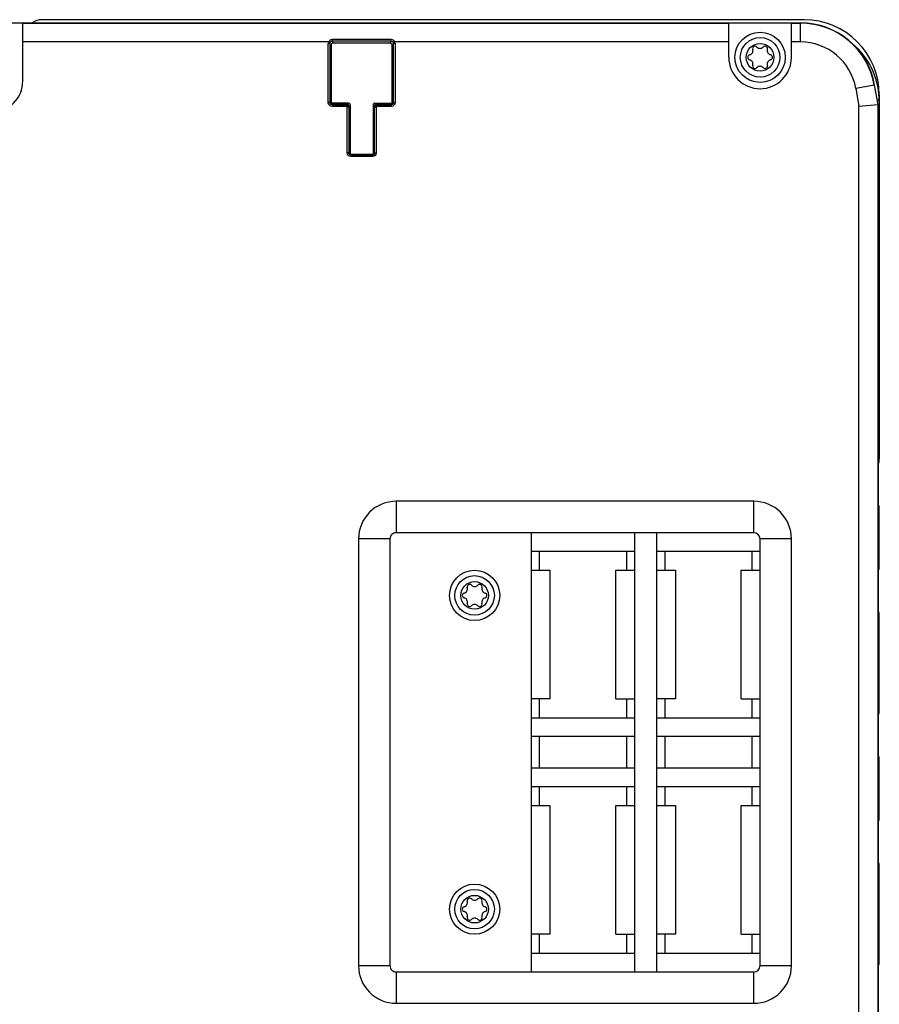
# Model space of a CAD drawing. Extents: x 0 to 594, y 0 to 420.
# Tile 6 of 107: x 243 to 271, y 81 to 113. Entities that reach past the tile are written whole.
import ezdxf

# ---------------------------------------------------------------- set-up
doc = ezdxf.new("R2010")
doc.units = 0
doc.header["$LTSCALE"] = 32.67
doc.layers.get('0').update_dxf_attribs({"linetype": 'CONTINUOUS'})

msp = doc.modelspace()

# ---------------------------------------------------------------- linework, layer by layer
at = {"color": 7, "linetype": 'CONTINUOUS'}
for p, q in [((214.36, 112.459), (252.96, 112.459)), ((243.36, 112.448), (241.16, 112.448)), ((243.36, 110.609), (243.36, 112.448)), ((243.36, 112.448), (265.86, 112.448)), ((268.26, 112.559), (243.96, 112.559)), ((252.96, 112.452), (252.96, 112.459)), ((255.36, 112.452), (252.96, 112.452)), ((255.36, 112.452), (255.36, 112.459)), ((255.36, 112.459), (268.148, 112.459)), ((265.86, 111.359), (265.86, 112.448)), ((267.86, 112.448), (265.86, 112.448)), ((267.86, 111.359), (267.86, 112.448)), ((267.86, 112.448), (268.148, 112.448)), ((268.148, 111.848), (268.148, 112.459)), ((253.106, 111.848), (243.36, 111.848)), ((253.097, 109.915), (253.097, 111.803)), ((253.147, 111.803), (253.097, 111.803)), ((253.152, 111.829), (253.106, 111.848)), ((253.147, 111.803), (253.147, 109.915)), ((253.147, 111.803), (253.195, 111.754)), ((253.195, 109.894), (253.195, 111.754)), ((253.217, 111.872), (253.217, 111.928)), ((255.103, 111.928), (253.217, 111.928)), ((255.103, 111.872), (253.217, 111.872)), ((253.265, 111.824), (253.217, 111.872)), ((253.265, 111.824), (255.055, 111.824)), ((255.103, 111.872), (255.055, 111.824)), ((255.103, 111.872), (255.103, 111.928)), ((255.125, 111.754), (255.174, 111.803)), ((255.125, 111.754), (255.125, 109.894)), ((255.168, 111.829), (255.214, 111.848)), ((255.174, 109.915), (255.174, 111.803)), ((255.223, 111.803), (255.174, 111.803)), ((265.86, 111.848), (255.214, 111.848)), ((255.223, 111.803), (255.223, 109.915)), ((268.148, 111.848), (267.86, 111.848)), ((270.511, 110.476), (269.91, 110.37)), ((270.501, 110.474), (270.609, 109.858)), ((270.62, 109.859), (270.511, 110.476)), ((269.91, 110.37), (270.01, 109.805)), ((270.66, 110.159), (270.66, 98.559)), ((253.147, 109.915), (253.097, 109.915)), ((253.147, 109.915), (253.16, 109.929)), ((253.185, 109.884), (253.195, 109.894)), ((253.745, 109.894), (253.195, 109.894)), ((253.216, 109.845), (253.23, 109.859)), ((253.216, 109.845), (253.216, 109.796)), ((253.216, 109.845), (253.677, 109.845)), ((253.69, 109.859), (253.23, 109.859)), ((253.677, 109.845), (253.69, 109.859)), ((253.677, 109.845), (253.677, 109.796)), ((253.795, 109.844), (253.795, 108.274)), ((254.525, 109.844), (254.525, 108.274)), ((254.575, 109.894), (255.125, 109.894)), ((255.09, 109.859), (254.63, 109.859)), ((254.643, 109.845), (254.63, 109.859)), ((254.643, 109.845), (254.643, 109.796)), ((254.643, 109.845), (255.104, 109.845)), ((255.104, 109.845), (255.09, 109.859)), ((255.104, 109.845), (255.104, 109.796)), ((255.135, 109.884), (255.125, 109.894)), ((255.174, 109.915), (255.16, 109.929)), ((255.174, 109.915), (255.223, 109.915)), ((270.01, 109.805), (270.62, 109.859)), ((270.609, 109.858), (270.609, 69.159)), ((270.62, 109.859), (270.62, 69.225)), ((253.677, 109.796), (253.216, 109.796)), ((253.697, 108.315), (253.697, 109.776)), ((253.747, 109.776), (253.697, 109.776)), ((253.747, 109.776), (253.76, 109.789)), ((253.747, 109.776), (253.747, 108.315)), ((253.76, 108.329), (253.76, 109.789)), ((254.56, 109.789), (254.56, 108.329)), ((254.574, 109.776), (254.56, 109.789)), ((254.574, 108.315), (254.574, 109.776)), ((254.574, 109.776), (254.623, 109.776)), ((254.623, 109.776), (254.623, 108.315)), ((255.104, 109.796), (254.643, 109.796)), ((270.01, 70.159), (270.01, 109.805)), ((253.747, 108.315), (253.697, 108.315)), ((253.76, 108.329), (253.747, 108.315)), ((253.794, 108.266), (253.795, 108.274)), ((254.525, 108.274), (254.527, 108.266)), ((254.56, 108.329), (254.574, 108.315)), ((254.574, 108.315), (254.623, 108.315)), ((253.83, 108.259), (253.816, 108.245)), ((253.816, 108.245), (253.816, 108.196)), ((253.816, 108.245), (254.504, 108.245)), ((254.504, 108.196), (253.816, 108.196)), ((254.49, 108.259), (253.83, 108.259)), ((254.49, 108.259), (254.504, 108.245)), ((254.504, 108.245), (254.504, 108.196)), ((266.66, 97.209), (255.26, 97.209)), ((255.26, 97.209), (255.26, 96.209)), ((266.66, 96.209), (266.66, 97.209)), ((270.66, 95.159), (270.66, 96.959)), ((266.66, 96.209), (255.26, 96.209)), ((259.56, 96.209), (259.56, 82.209)), ((262.86, 96.209), (262.86, 82.209)), ((263.56, 96.209), (263.56, 82.209)), ((255.06, 96.009), (254.06, 96.009)), ((254.06, 96.009), (254.06, 82.409)), ((255.06, 96.009), (255.06, 82.409)), ((267.86, 96.009), (266.86, 96.009)), ((266.86, 82.409), (266.86, 96.009)), ((267.86, 82.409), (267.86, 96.009)), ((262.86, 95.609), (259.56, 95.609)), ((259.82, 95.609), (259.82, 95.009)), ((262.6, 95.609), (262.6, 95.009)), ((266.86, 95.609), (263.56, 95.609)), ((263.82, 95.609), (263.82, 95.009)), ((266.6, 95.609), (266.6, 95.009)), ((259.56, 95.009), (260.16, 95.009)), ((260.16, 95.009), (260.16, 90.909)), ((262.26, 95.009), (262.86, 95.009)), ((262.26, 90.909), (262.26, 95.009)), ((263.56, 95.009), (264.16, 95.009)), ((264.16, 95.009), (264.16, 90.909)), ((266.26, 95.009), (266.86, 95.009)), ((266.26, 90.909), (266.26, 95.009)), ((270.66, 90.559), (270.66, 93.559)), ((260.16, 90.909), (259.56, 90.909)), ((259.82, 90.909), (259.82, 90.309)), ((262.26, 90.909), (262.86, 90.909)), ((262.6, 90.909), (262.6, 90.309)), ((264.16, 90.909), (263.56, 90.909)), ((263.82, 90.909), (263.82, 90.309)), ((266.26, 90.909), (266.86, 90.909)), ((266.6, 90.909), (266.6, 90.309)), ((259.56, 90.309), (262.86, 90.309)), ((263.56, 90.309), (266.86, 90.309)), ((262.86, 89.709), (259.56, 89.709)), ((259.82, 89.709), (259.82, 88.709)), ((262.6, 89.709), (262.6, 88.709)), ((266.86, 89.709), (263.56, 89.709)), ((263.82, 89.709), (263.82, 88.709)), ((266.6, 89.709), (266.6, 88.709)), ((270.66, 87.159), (270.66, 88.959)), ((259.56, 88.709), (262.86, 88.709)), ((263.56, 88.709), (266.86, 88.709)), ((262.86, 88.109), (259.56, 88.109)), ((259.82, 88.109), (259.82, 87.509)), ((262.6, 88.109), (262.6, 87.509)), ((266.86, 88.109), (263.56, 88.109)), ((263.82, 88.109), (263.82, 87.509)), ((266.6, 88.109), (266.6, 87.509)), ((259.56, 87.509), (260.16, 87.509)), ((260.16, 87.509), (260.16, 83.409)), ((262.26, 87.509), (262.86, 87.509)), ((262.26, 83.409), (262.26, 87.509)), ((263.56, 87.509), (264.16, 87.509)), ((264.16, 87.509), (264.16, 83.409)), ((266.26, 87.509), (266.86, 87.509)), ((266.26, 83.409), (266.26, 87.509)), ((270.66, 82.559), (270.66, 85.559)), ((260.16, 83.409), (259.56, 83.409)), ((259.82, 83.409), (259.82, 82.809)), ((262.26, 83.409), (262.86, 83.409)), ((262.6, 83.409), (262.6, 82.809)), ((264.16, 83.409), (263.56, 83.409)), ((263.82, 83.409), (263.82, 82.809)), ((266.26, 83.409), (266.86, 83.409)), ((266.6, 83.409), (266.6, 82.809)), ((259.56, 82.809), (262.86, 82.809)), ((263.56, 82.809), (266.86, 82.809)), ((254.06, 82.409), (255.06, 82.409)), ((266.86, 82.409), (267.86, 82.409)), ((255.26, 82.209), (266.66, 82.209)), ((255.26, 82.209), (255.26, 81.209)), ((266.66, 81.209), (266.66, 82.209)), ((255.26, 81.209), (266.66, 81.209))]:
    msp.add_line(p, q, dxfattribs=at)
for points in [[(253.106, 111.848), (253.101, 111.834), (253.098, 111.818), (253.097, 111.803)], [(253.217, 111.928), (253.17, 111.918), (253.131, 111.89), (253.106, 111.848)], [(253.147, 111.803), (253.147, 111.812), (253.149, 111.821), (253.152, 111.829)], [(253.152, 111.829), (253.167, 111.852), (253.189, 111.867), (253.217, 111.872)], [(253.195, 111.754), (253.203, 111.794), (253.229, 111.817), (253.265, 111.824)], [(255.055, 111.824), (255.095, 111.816), (255.119, 111.79), (255.125, 111.754)], [(255.214, 111.848), (255.187, 111.892), (255.147, 111.92), (255.103, 111.928)], [(255.103, 111.872), (255.131, 111.867), (255.154, 111.852), (255.168, 111.829)], [(255.168, 111.829), (255.171, 111.821), (255.173, 111.812), (255.174, 111.803)], [(255.223, 111.803), (255.222, 111.818), (255.219, 111.834), (255.214, 111.848)], [(253.216, 109.796), (253.169, 109.805), (253.132, 109.83), (253.106, 109.869), (253.097, 109.915)], [(253.216, 109.845), (253.182, 109.854), (253.156, 109.879), (253.147, 109.915)], [(253.23, 109.859), (253.19, 109.867), (253.167, 109.893), (253.16, 109.929)], [(253.185, 109.884), (253.183, 109.881), (253.18, 109.878), (253.18, 109.878)], [(253.677, 109.845), (253.712, 109.836), (253.737, 109.81), (253.747, 109.776)], [(253.76, 109.789), (253.752, 109.829), (253.726, 109.852), (253.69, 109.859)], [(253.795, 109.844), (253.789, 109.872), (253.771, 109.889), (253.745, 109.894)], [(254.575, 109.894), (254.547, 109.888), (254.53, 109.87), (254.525, 109.844)], [(254.63, 109.859), (254.59, 109.851), (254.567, 109.825), (254.56, 109.789)], [(254.574, 109.776), (254.583, 109.811), (254.609, 109.836), (254.643, 109.845)], [(255.16, 109.929), (255.152, 109.889), (255.126, 109.865), (255.09, 109.859)], [(255.223, 109.915), (255.214, 109.868), (255.189, 109.831), (255.15, 109.805), (255.104, 109.796)], [(255.174, 109.915), (255.165, 109.88), (255.14, 109.855), (255.104, 109.845)], [(255.14, 109.878), (255.14, 109.878), (255.138, 109.881), (255.135, 109.884)], [(253.677, 109.796), (253.687, 109.793), (253.694, 109.785), (253.697, 109.776)], [(254.623, 109.776), (254.626, 109.786), (254.634, 109.793), (254.643, 109.796)], [(253.816, 108.196), (253.769, 108.205), (253.732, 108.231), (253.706, 108.269), (253.697, 108.315)], [(253.816, 108.245), (253.781, 108.255), (253.756, 108.28), (253.747, 108.315)], [(253.83, 108.259), (253.79, 108.267), (253.767, 108.293), (253.76, 108.329)], [(254.56, 108.329), (254.552, 108.289), (254.526, 108.265), (254.49, 108.259)], [(254.623, 108.315), (254.614, 108.267), (254.588, 108.23), (254.55, 108.205), (254.504, 108.196)], [(254.574, 108.315), (254.564, 108.28), (254.539, 108.255), (254.504, 108.245)]]:
    msp.add_lwpolyline(points, dxfattribs=at)
for centre, radius in [((266.86, 111.359), 0.8), ((266.86, 111.359), 0.63), ((266.86, 111.359), 0.44), ((257.76, 94.209), 0.8), ((257.76, 94.209), 0.63), ((257.76, 94.209), 0.44), ((257.76, 84.209), 0.8), ((257.76, 84.209), 0.63), ((257.76, 84.209), 0.44)]:
    msp.add_circle(centre, radius, dxfattribs=at)
for centre, radius, start, end in [((243.96, 112.059), 0.5, 90, 126.6394), ((268.148, 110.059), 2.4, 10, 90), ((268.148, 110.059), 2.389, 10, 90), ((268.26, 110.159), 2.4, 0, 90), ((268.148, 110.059), 1.789, 9.9998, 90.0002), ((268.26, 109.959), 2.4, 2.4919, 50.1082), ((266.544, 111.359), 0.079, 103.6336, 256.3664), ((266.493, 111.571), 0.139, 283.6336, 16.3664), ((266.702, 111.633), 0.079, 43.6336, 196.3664), ((266.86, 111.783), 0.139, 223.6336, 316.3664), ((267.018, 111.633), 0.079, 343.6336, 136.3664), ((267.228, 111.571), 0.139, 163.6336, 256.3664), ((267.176, 111.359), 0.079, 283.6336, 76.3664), ((266.86, 111.359), 1, 180, 360), ((266.493, 111.147), 0.139, 343.6336, 76.3664), ((266.702, 111.085), 0.079, 163.6336, 316.3664), ((267.018, 111.085), 0.079, 223.6336, 16.3664), ((267.228, 111.147), 0.139, 103.6336, 196.3664), ((266.86, 110.935), 0.139, 43.6336, 136.3664), ((242.36, 110.609), 1, 270, 360), ((270.558, 110.059), 0.1, 295.3674, 2.4919), ((270.16, 98.559), 0.5, 338.0748, 360), ((255.26, 96.009), 1.2, 89.9982, 180.0018), ((266.66, 96.009), 1.2, 359.9982, 90.0018), ((270.16, 96.959), 0.5, 0, 21.9248), ((255.26, 96.009), 0.2, 89.9949, 180.005), ((266.66, 96.009), 0.2, 0, 90), ((270.16, 95.159), 0.5, 338.0748, 360), ((257.393, 94.421), 0.139, 283.6336, 16.3664), ((257.602, 94.483), 0.079, 43.6336, 196.3664), ((257.76, 94.633), 0.139, 223.6336, 316.3664), ((257.918, 94.483), 0.079, 343.6336, 136.3664), ((258.128, 94.421), 0.139, 163.6336, 256.3664), ((257.444, 94.209), 0.079, 103.6336, 256.3664), ((258.076, 94.209), 0.079, 283.6336, 76.3664), ((257.393, 93.997), 0.139, 343.6336, 76.3664), ((257.602, 93.935), 0.079, 163.6336, 316.3664), ((257.76, 93.785), 0.139, 43.6336, 136.3664), ((257.918, 93.935), 0.079, 223.6336, 16.3664), ((258.128, 93.997), 0.139, 103.6336, 196.3664), ((270.16, 93.559), 0.5, 0, 21.9248), ((270.16, 90.559), 0.5, 338.0748, 360), ((270.16, 88.959), 0.5, 0, 21.9248), ((270.16, 87.159), 0.5, 338.0748, 360), ((270.16, 85.559), 0.5, 0, 21.9248), ((257.393, 84.421), 0.139, 283.6336, 16.3664), ((257.602, 84.483), 0.079, 43.6336, 196.3664), ((257.76, 84.633), 0.139, 223.6336, 316.3664), ((257.918, 84.483), 0.079, 343.6336, 136.3664), ((258.128, 84.421), 0.139, 163.6336, 256.3664), ((257.444, 84.209), 0.079, 103.6336, 256.3664), ((257.393, 83.997), 0.139, 343.6336, 76.3664), ((258.128, 83.997), 0.139, 103.6336, 196.3664), ((258.076, 84.209), 0.079, 283.6336, 76.3664), ((257.602, 83.935), 0.079, 163.6336, 316.3664), ((257.76, 83.785), 0.139, 43.6336, 136.3664), ((257.918, 83.935), 0.079, 223.6336, 16.3664), ((270.16, 82.559), 0.5, 338.0748, 360), ((255.26, 82.409), 1.2, 179.9982, 270.0018), ((255.26, 82.409), 0.2, 179.995, 270.0051), ((266.66, 82.409), 0.2, 270, 360), ((266.66, 82.409), 1.2, 269.9982, 0.0018)]:
    msp.add_arc(centre, radius, start, end, dxfattribs=at)

doc.saveas('drawing.dxf')
